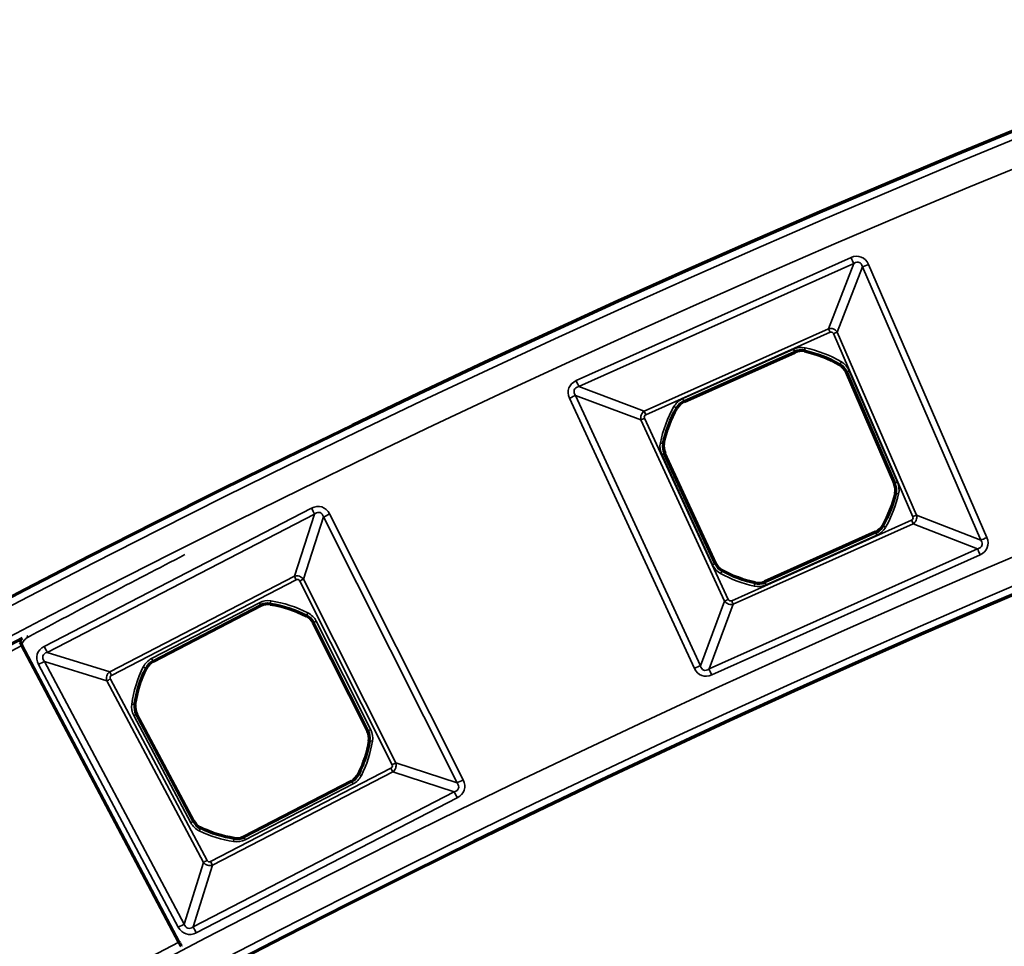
# Model space of a CAD drawing. Header units: millimetres. Extents: x -1503 to 2224, y -4278 to 2541.
# Tile 33 of 50: x -46 to 16, y -2622 to -2564. Entities that reach past the tile are written whole.
import ezdxf

# ---------------------------------------------------------------- set-up
doc = ezdxf.new("R2010")
doc.units = ezdxf.units.MM
doc.header["$LTSCALE"] = 0.75
doc.layers.add('Visible', color=7, linetype='Continuous', lineweight=70)
doc.layers.add('Visible Narrow', color=7, linetype='Continuous', lineweight=35)

msp = doc.modelspace()

# ---------------------------------------------------------------- linework, layer by layer
at = {"layer": 'Visible', "extrusion": (0, -5.969e-13, -1)}
for p, q in [((-4.204, -2588.045, 22.2), (2.795, -2584.912, 22.2)), ((6.045, -2586.174, 22.2), (9.095, -2593.21, 22.2)), ((-2.211, -2598.271, 22.2), (-5.428, -2591.31, 22.2)), ((7.896, -2596.3, 22.2), (0.893, -2599.435, 22.2)), ((-37.758, -2604.458, 22.2), (-30.946, -2600.935, 22.2)), ((-27.63, -2602.012, 22.2), (-24.188, -2608.865, 22.2)), ((-46.044, -2603.46, 28.1), (-36.119, -2622.194, 28.1)), ((-35.191, -2614.556, 22.2), (-38.795, -2607.787, 22.2)), ((-25.212, -2612.017, 22.2), (-32.026, -2615.542, 22.2))]:
    msp.add_line(p, q, dxfattribs=at)
for radius in [763.5, 736.5]:
    msp.add_circle((-305.848, -3277.763, -27.4), radius, dxfattribs=at)
at = {"layer": 'Visible'}
for centre, start, end in [((3.2, -2585.816, 22.2), 77.96543, 114.1171), ((5.136, -2586.568, 22.2), 23.4353, 59.58696), ((-3.799, -2588.95, 22.2), 114.1171, 150.26876), ((-4.528, -2590.894, 22.2), 168.64723, 204.79889), ((8.186, -2593.604, 22.2), 347.28364, 23.4353), ((7.491, -2595.395, 22.2), 294.1171, 330.28839), ((-1.311, -2597.856, 22.2), 204.79889, 240.95056), ((0.488, -2598.53, 22.2), 257.9458, 294.1171), ((-30.491, -2601.815, 22.2), 81.19995, 117.35161), ((-28.516, -2602.456, 22.2), 26.66982, 62.82148), ((-37.302, -2605.339, 22.2), 117.35161, 153.50328), ((-37.92, -2607.321, 22.2), 171.88174, 208.03341), ((-25.074, -2609.31, 22.2), 350.51815, 26.66982), ((-25.667, -2611.137, 22.2), 297.35161, 333.52291), ((-34.316, -2614.09, 22.2), 208.03341, 244.18507), ((-32.482, -2614.662, 22.2), 261.18032, 297.35161)]:
    msp.add_arc(centre, 0.991, start, end, dxfattribs=at)
at = {"layer": 'Visible', "extrusion": (0, -5.969e-13, -1)}
for centre, radius, start, end in [((-1.845, -2592.173, -22.2), 7.491, 102.03457, 120.41303), ((-1.845, -2592.173, -22.2), 7.491, 11.35277, 29.73124), ((-1.845, -2592.173, -22.2), 7.491, 192.71636, 209.7116), ((-1.845, -2592.173, -22.2), 7.491, 282.0542, 299.04944), ((31.485, -2608.239, -22.2), 7.491, 98.80005, 117.17852), ((-305.848, -3277.763, -27.6), 761, 27.539244, 62.460755), ((31.485, -2608.239, -22.2), 7.491, 8.11825, 26.49672), ((31.485, -2608.239, -22.2), 7.491, 189.48185, 206.47709), ((31.485, -2608.239, -22.2), 7.491, 278.81968, 295.81493)]:
    msp.add_arc(centre, radius, start, end, dxfattribs=at)
at = {"layer": 'Visible', "extrusion": (0.883649, 0.46815, -7.97216e-07)}
msp.add_arc((-2278.99, 27.799, -1259.495), 0.3, 0.00055, 90.00055, dxfattribs=at)
at = {"layer": 'Visible', "extrusion": (0.883649, 0.46815, 8.78127e-07)}
msp.add_arc((-2300.19, 27.801, -1259.495), 0.3, 89.99941, 179.99941, dxfattribs=at)
at = {"layer": 'Visible', "extrusion": (0, -5.969e-13, -1)}
msp.add_ellipse((-45.646, -2603.333, 27.5), major_axis=(0.497, 0.574), ratio=0.690354, start_param=4.379864, end_param=4.659072, dxfattribs=at)
at = {"layer": 'Visible Narrow', "extrusion": (0, -5.969e-13, -1)}
for p, q in [((-11.021, -2586.721, 27.7), (6.348, -2578.945, 27.7)), ((6.518, -2579.325, 27.478), (-10.851, -2587.1, 27.478)), ((4.92, -2583.439, 22.833), (6.518, -2579.325, 27.478)), ((7.069, -2579.539, 27.478), (5.471, -2583.653, 22.833)), ((14.55, -2596.798, 27.478), (7.069, -2579.539, 27.478)), ((7.451, -2579.373, 27.7), (14.932, -2596.633, 27.7)), ((-6.718, -2588.649, 22.833), (4.92, -2583.439, 22.833)), ((5.022, -2583.666, 22.7), (-6.616, -2588.876, 22.7)), ((10.256, -2595.318, 22.7), (5.242, -2583.752, 22.7)), ((5.471, -2583.653, 22.833), (10.485, -2595.219, 22.833)), ((-4.288, -2587.858, 22.7), (2.711, -2584.724, 22.7)), ((2.793, -2584.907, 22.503), (-4.207, -2588.04, 22.503)), ((2.795, -2584.912, 22.2), (2.793, -2584.907, 22.503)), ((3.408, -2584.842, 22.503), (3.407, -2584.847, 22.2)), ((5.637, -2585.713, 22.2), (5.64, -2585.708, 22.503)), ((6.05, -2586.171, 22.503), (6.045, -2586.174, 22.2)), ((9.1, -2593.208, 22.503), (6.05, -2586.171, 22.503)), ((6.233, -2586.092, 22.7), (9.283, -2593.128, 22.7)), ((-6.926, -2589.203, 22.833), (-11.059, -2587.654, 27.478)), ((-11.059, -2587.654, 27.478), (-3.169, -2604.73, 27.478)), ((-10.851, -2587.1, 27.478), (-6.718, -2588.649, 22.833)), ((-3.546, -2604.905, 27.7), (-11.436, -2587.828, 27.7)), ((-4.207, -2588.04, 22.503), (-4.204, -2588.045, 22.2)), ((-4.66, -2588.458, 22.2), (-4.665, -2588.456, 22.503)), ((-1.638, -2600.646, 22.833), (-6.926, -2589.203, 22.833)), ((-6.699, -2589.098, 22.7), (-1.412, -2600.542, 22.7)), ((-5.505, -2590.698, 22.503), (-5.5, -2590.699, 22.2)), ((-5.428, -2591.31, 22.2), (-5.432, -2591.312, 22.503)), ((-5.432, -2591.312, 22.503), (-2.216, -2598.274, 22.503)), ((-2.397, -2598.358, 22.7), (-5.614, -2591.396, 22.7)), ((9.095, -2593.21, 22.2), (9.1, -2593.208, 22.503)), ((9.158, -2593.824, 22.503), (9.153, -2593.822, 22.2)), ((-44.637, -2603.51, 27.7), (-27.746, -2594.772, 27.7)), ((-27.551, -2595.148, 27.466), (-44.442, -2603.886, 27.466)), ((-28.827, -2599.079, 22.84), (-27.551, -2595.148, 27.466)), ((-26.978, -2595.334, 27.466), (-28.254, -2599.265, 22.84)), ((-18.541, -2612.133, 27.466), (-26.978, -2595.334, 27.466)), ((-26.6, -2595.144, 27.7), (-18.162, -2611.943, 27.7)), ((-1.193, -2600.624, 22.7), (10.171, -2595.536, 22.7)), ((10.485, -2595.219, 22.833), (14.55, -2596.798, 27.478)), ((10.273, -2595.764, 22.833), (-1.091, -2600.851, 22.833)), ((0.895, -2599.44, 22.503), (7.898, -2596.305, 22.503)), ((7.898, -2596.305, 22.503), (7.896, -2596.3, 22.2)), ((8.351, -2595.886, 22.2), (8.356, -2595.889, 22.503)), ((14.339, -2597.343, 27.478), (10.273, -2595.764, 22.833)), ((7.979, -2596.487, 22.7), (0.977, -2599.622, 22.7)), ((-2.621, -2604.935, 27.478), (14.339, -2597.343, 27.478)), ((14.509, -2597.722, 27.7), (-2.451, -2605.315, 27.7)), ((-2.216, -2598.274, 22.503), (-2.211, -2598.271, 22.2)), ((-1.792, -2598.722, 22.2), (-1.795, -2598.727, 22.503)), ((-40.497, -2605.115, 22.84), (-28.827, -2599.079, 22.84)), ((-28.711, -2599.304, 22.7), (-40.38, -2605.341, 22.7)), ((-22.651, -2610.986, 22.7), (-28.482, -2599.379, 22.7)), ((-28.254, -2599.265, 22.84), (-22.424, -2610.872, 22.84)), ((0.893, -2599.435, 22.2), (0.895, -2599.44, 22.503)), ((0.279, -2599.505, 22.503), (0.281, -2599.5, 22.2)), ((-3.169, -2604.73, 27.478), (-1.638, -2600.646, 22.833)), ((-37.852, -2604.276, 22.7), (-31.041, -2600.753, 22.7)), ((-30.949, -2600.93, 22.503), (-37.76, -2604.454, 22.503)), ((-30.946, -2600.935, 22.2), (-30.949, -2600.93, 22.503)), ((-30.338, -2600.83, 22.503), (-30.339, -2600.836, 22.2)), ((-1.091, -2600.851, 22.833), (-2.621, -2604.935, 27.478)), ((-28.063, -2601.575, 22.2), (-28.061, -2601.57, 22.503)), ((-27.447, -2601.919, 22.7), (-24.005, -2608.773, 22.7)), ((-27.626, -2602.009, 22.503), (-27.63, -2602.012, 22.2)), ((-24.183, -2608.862, 22.503), (-27.626, -2602.009, 22.503)), ((-44.442, -2603.886, 27.466), (-40.497, -2605.115, 22.84)), ((-37.76, -2604.454, 22.503), (-37.758, -2604.458, 22.2)), ((-36.16, -2621.253, 27.7), (-44.995, -2604.66, 27.7)), ((-40.676, -2605.69, 22.84), (-44.622, -2604.461, 27.466)), ((-44.622, -2604.461, 27.466), (-35.786, -2621.054, 27.466)), ((-38.19, -2604.897, 22.2), (-38.194, -2604.894, 22.503)), ((-34.572, -2617.155, 22.84), (-40.676, -2605.69, 22.84)), ((-40.452, -2605.571, 22.7), (-34.347, -2617.036, 22.7)), ((-38.907, -2607.18, 22.503), (-38.901, -2607.181, 22.2)), ((-35.372, -2614.652, 22.7), (-38.976, -2607.883, 22.7)), ((-38.795, -2607.787, 22.2), (-38.8, -2607.789, 22.503)), ((-38.8, -2607.789, 22.503), (-35.195, -2614.558, 22.503)), ((-24.188, -2608.865, 22.2), (-24.183, -2608.862, 22.503)), ((-24.091, -2609.474, 22.503), (-24.096, -2609.473, 22.2)), ((-34.12, -2617.107, 22.7), (-22.725, -2611.212, 22.7)), ((-22.424, -2610.872, 22.84), (-18.541, -2612.133, 27.466)), ((-22.608, -2611.438, 22.84), (-34.003, -2617.332, 22.84)), ((-24.78, -2611.579, 22.2), (-24.775, -2611.581, 22.503)), ((-18.724, -2612.699, 27.466), (-22.608, -2611.438, 22.84)), ((-32.024, -2615.547, 22.503), (-25.209, -2612.022, 22.503)), ((-25.117, -2612.2, 22.7), (-31.932, -2615.725, 22.7)), ((-25.209, -2612.022, 22.503), (-25.212, -2612.017, 22.2)), ((-35.218, -2621.231, 27.466), (-18.724, -2612.699, 27.466)), ((-18.53, -2613.075, 27.7), (-35.024, -2621.607, 27.7)), ((-35.195, -2614.558, 22.503), (-35.191, -2614.556, 22.2)), ((-34.747, -2614.982, 22.2), (-34.75, -2614.987, 22.503)), ((-32.635, -2615.647, 22.503), (-32.634, -2615.641, 22.2)), ((-32.026, -2615.542, 22.2), (-32.024, -2615.547, 22.503)), ((-35.786, -2621.054, 27.466), (-34.572, -2617.155, 22.84)), ((-34.003, -2617.332, 22.84), (-35.218, -2621.231, 27.466))]:
    msp.add_line(p, q, dxfattribs=at)
for radius in [763, 761.3, 738.7, 737]:
    msp.add_circle((-305.848, -3277.763, -27.9), radius, dxfattribs=at)
at = {"layer": 'Visible Narrow', "extrusion": (-0.912712, -0.408603, 2.507e-13)}
msp.add_arc((2356.429, 27.2, 1047.971), 0.5, 33.74091, 90, dxfattribs=at)
at = {"layer": 'Visible Narrow', "extrusion": (-0.397713, 0.91751, -5.398e-13)}
for centre in [(1019.015, 27.2, -2369.563), (1019.015, 27.2, -2388.374)]:
    msp.add_arc(centre, 0.5, 33.74091, 90, dxfattribs=at)
at = {"layer": 'Visible Narrow', "extrusion": (-0.912712, -0.408603, 2.404e-13)}
msp.add_arc((2360.196, 23, 1051.11), 0.3, 213.74091, 270, dxfattribs=at)
at = {"layer": 'Visible Narrow', "extrusion": (0.397713, -0.91751, 5.51e-13)}
for centre in [(-1022.782, 23, 2372.703), (-1022.782, 23, 2385.309)]:
    msp.add_arc(centre, 0.3, 270, 326.25909, dxfattribs=at)
at = {"layer": 'Visible Narrow', "extrusion": (0, -5.969e-13, -1)}
for centre, radius, start, end in [((-3.2, -2585.816, -22.7), 1.197, 65.8829, 102.03457), ((-1.845, -2592.173, -22.7), 7.697, 102.03457, 120.41303), ((-5.136, -2586.568, -22.7), 1.197, 120.41303, 156.5647), ((3.799, -2588.95, -22.7), 1.197, 29.73124, 65.8829), ((-1.845, -2592.173, -22.7), 7.697, 11.35277, 29.73124), ((4.528, -2590.894, -22.7), 1.197, 335.20111, 11.35277), ((-8.186, -2593.604, -22.7), 1.197, 156.5647, 192.71636), ((-1.845, -2592.173, -22.7), 7.697, 192.71636, 209.7116), ((-7.491, -2595.395, -22.7), 1.197, 209.7116, 245.8829), ((1.311, -2597.856, -22.7), 1.197, 299.04944, 335.20111), ((-1.845, -2592.173, -22.7), 7.697, 282.0542, 299.04944), ((-0.488, -2598.53, -22.7), 1.197, 245.8829, 282.0542), ((30.491, -2601.815, -22.7), 1.197, 62.64839, 98.80005), ((31.485, -2608.239, -22.7), 7.697, 98.80005, 117.17852), ((28.516, -2602.456, -22.7), 1.197, 117.17852, 153.33018), ((37.302, -2605.339, -22.7), 1.197, 26.49672, 62.64839), ((31.485, -2608.239, -22.7), 7.697, 8.11825, 26.49672), ((37.92, -2607.321, -22.7), 1.197, 331.96659, 8.11825), ((25.074, -2609.31, -22.7), 1.197, 153.33018, 189.48185), ((31.485, -2608.239, -22.7), 7.697, 189.48185, 206.47709), ((25.667, -2611.137, -22.7), 1.197, 206.47709, 242.64839), ((34.316, -2614.09, -22.7), 1.197, 295.81493, 331.96659), ((31.485, -2608.239, -22.7), 7.697, 278.81968, 295.81493), ((32.482, -2614.662, -22.7), 1.197, 242.64839, 278.81968)]:
    msp.add_arc(centre, radius, start, end, dxfattribs=at)
at = {"layer": 'Visible Narrow', "extrusion": (-0.912712, -0.408603, 2.612e-13)}
msp.add_arc((2360.217, 22.5, 1053.651), 0.2, 1, 90, dxfattribs=at)
at = {"layer": 'Visible Narrow'}
for centre, radius, start, end in [((3.2, -2585.816, 22.503), 0.997, 77.96543, 114.1171), ((1.845, -2592.173, 22.503), 7.497, 59.58696, 77.96543), ((5.136, -2586.568, 22.503), 0.997, 23.4353, 59.58696), ((-3.799, -2588.95, 22.503), 0.997, 114.1171, 150.26876), ((1.845, -2592.173, 22.503), 7.497, 150.26876, 168.64723), ((-4.528, -2590.894, 22.503), 0.997, 168.64723, 204.79889), ((8.186, -2593.604, 22.503), 0.997, 347.28364, 23.4353), ((1.845, -2592.173, 22.503), 7.497, 330.28839, 347.28364), ((7.491, -2595.395, 22.503), 0.997, 294.1171, 330.28839), ((269.684, -3190.456, 27.7), 666.803, 117.260845, 118.223847), ((-1.311, -2597.856, 22.503), 0.997, 204.79889, 240.95056), ((1.845, -2592.173, 22.503), 7.497, 240.95056, 257.9458), ((0.488, -2598.53, 22.503), 0.997, 257.9458, 294.1171), ((-30.491, -2601.815, 22.503), 0.997, 81.19995, 117.35161), ((-31.485, -2608.239, 22.503), 7.497, 62.82148, 81.19995), ((-28.516, -2602.456, 22.503), 0.997, 26.66982, 62.82148), ((305.848, -3277.763, 28.1), 760.6, 117.558237, 152.441763), ((-37.302, -2605.339, 22.503), 0.997, 117.35161, 153.50328), ((-31.485, -2608.239, 22.503), 7.497, 153.50328, 171.88174), ((-37.92, -2607.321, 22.503), 0.997, 171.88174, 208.03341), ((-25.074, -2609.31, 22.503), 0.997, 350.51815, 26.66982), ((-31.485, -2608.239, 22.503), 7.497, 333.52291, 350.51815), ((-25.667, -2611.137, 22.503), 0.997, 297.35161, 333.52291), ((-34.316, -2614.09, 22.503), 0.997, 208.03341, 244.18507), ((-31.485, -2608.239, 22.503), 7.497, 244.18507, 261.18032), ((-32.482, -2614.662, 22.503), 0.997, 261.18032, 297.35161), ((305.848, -3277.763, 28.1), 739.4, 117.548028, 152.451972)]:
    msp.add_arc(centre, radius, start, end, dxfattribs=at)
at = {"layer": 'Visible Narrow', "extrusion": (-0.978022, 0.208502, -1.281e-13)}
msp.add_arc((2527.121, 22.5, -542.277), 0.2, 1, 90, dxfattribs=at)
at = {"layer": 'Visible Narrow', "extrusion": (-0.862399, 0.50623, -3.129e-13)}
msp.add_arc((2226.856, 22.5, -1313.827), 0.2, 1, 90, dxfattribs=at)
at = {"layer": 'Visible Narrow', "extrusion": (-0.397713, 0.91751, -5.5e-13)}
msp.add_arc((1022.804, 22.5, -2375.244), 0.2, 1, 90, dxfattribs=at)
at = {"layer": 'Visible Narrow', "extrusion": (-0.912712, -0.408603, 2.421e-13)}
msp.add_arc((2356.429, 27.2, 1067), 0.5, 33.74091, 90, dxfattribs=at)
at = {"layer": 'Visible Narrow', "extrusion": (-0.419435, 0.907786, -5.485e-13)}
msp.add_arc((1095.806, 27.2, -2344.397), 0.5, 90, 146.25909, dxfattribs=at)
at = {"layer": 'Visible Narrow', "extrusion": (-0.912712, -0.408603, 2.337e-13)}
msp.add_arc((2360.217, 22.5, 1061.32), 0.2, 1, 90, dxfattribs=at)
at = {"layer": 'Visible Narrow', "extrusion": (-0.912712, -0.408603, 2.979e-13)}
msp.add_arc((2360.196, 23, 1063.861), 0.3, 213.74091, 270, dxfattribs=at)
at = {"layer": 'Visible Narrow', "extrusion": (-0.495932, -0.868361, 5.103e-13)}
msp.add_arc((1279.448, 22.5, 2250.028), 0.2, 1, 90, dxfattribs=at)
at = {"layer": 'Visible Narrow', "extrusion": (0.419435, -0.907786, 5.373e-13)}
msp.add_arc((-1092.039, 23, 2347.536), 0.3, 213.74091, 270, dxfattribs=at)
at = {"layer": 'Visible Narrow', "extrusion": (-0.196849, -0.980434, 5.585e-13)}
msp.add_arc((504.38, 22.5, 2541.091), 0.2, 1, 90, dxfattribs=at)
at = {"layer": 'Visible Narrow', "extrusion": (0.419435, -0.907786, 5.421e-13)}
msp.add_arc((-1092.017, 22.5, 2350.077), 0.2, 1, 90, dxfattribs=at)
at = {"layer": 'Visible Narrow', "extrusion": (0.397713, -0.91751, 5.504e-13)}
msp.add_arc((-1022.804, 22.5, 2382.913), 0.2, 90, 179, dxfattribs=at)
at = {"layer": 'Visible Narrow', "extrusion": (-0.220125, -0.975472, 5.731e-13)}
msp.add_arc((580.098, 22.5, 2528.186), 0.2, 90, 179, dxfattribs=at)
at = {"layer": 'Visible Narrow', "extrusion": (-0.888204, -0.45945, 2.345e-13)}
msp.add_arc((2291.939, 27.2, 1216.812), 0.5, 32.12673, 90, dxfattribs=at)
at = {"layer": 'Visible Narrow', "extrusion": (-0.448848, 0.893608, -5.444e-13)}
msp.add_arc((1188.596, 27.2, -2307.102), 0.5, 32.12673, 90, dxfattribs=at)
at = {"layer": 'Visible Narrow', "extrusion": (-0.912712, -0.408603, 2.514e-13)}
msp.add_arc((2373.134, 23, 1051.26), 0.3, 270, 326.25909, dxfattribs=at)
at = {"layer": 'Visible Narrow', "extrusion": (-0.912712, -0.408603, 2.218e-13)}
msp.add_arc((2373.106, 22.5, 1053.649), 0.2, 90, 179, dxfattribs=at)
at = {"layer": 'Visible Narrow', "extrusion": (-0.495635, -0.868531, 5.272e-13)}
msp.add_arc((1294.07, 22.5, 2250.469), 0.2, 90, 179, dxfattribs=at)
at = {"layer": 'Visible Narrow', "extrusion": (-0.912712, -0.408603, 2.418e-13)}
msp.add_arc((2376.901, 27.2, 1048.194), 0.5, 90, 146.25909, dxfattribs=at)
at = {"layer": 'Visible Narrow', "extrusion": (-0.419435, 0.907786, -5.483e-13)}
msp.add_arc((1092.017, 22.5, -2357.746), 0.2, 90, 179, dxfattribs=at)
at = {"layer": 'Visible Narrow', "extrusion": (-0.874201, 0.485564, -3.115e-13)}
msp.add_arc((2272.881, 22.5, -1260.279), 0.2, 90, 179, dxfattribs=at)
at = {"layer": 'Visible Narrow', "extrusion": (-0.888204, -0.45945, 2.769e-13)}
msp.add_arc((2295.521, 23, 1219.751), 0.3, 212.12673, 270, dxfattribs=at)
at = {"layer": 'Visible Narrow', "extrusion": (0.448848, -0.893608, 5.423e-13)}
msp.add_arc((-1192.178, 23, 2310.042), 0.3, 270, 327.87327, dxfattribs=at)
at = {"layer": 'Visible Narrow', "extrusion": (-0.912712, -0.408603, 2.442e-13)}
msp.add_arc((2373.106, 22.5, 1061.322), 0.2, 90, 179, dxfattribs=at)
at = {"layer": 'Visible Narrow', "extrusion": (-0.97795, 0.208837, -1.498e-13)}
msp.add_arc((2542.328, 22.5, -543.146), 0.2, 90, 179, dxfattribs=at)
at = {"layer": 'Visible Narrow', "extrusion": (-0.988228, 0.152987, -1.112e-13)}
msp.add_arc((2574.656, 22.5, -367.911), 0.2, 1, 90, dxfattribs=at)
at = {"layer": 'Visible Narrow', "extrusion": (0.419435, -0.907786, 5.488e-13)}
msp.add_arc((-1092.039, 23, 2360.142), 0.3, 213.74091, 270, dxfattribs=at)
at = {"layer": 'Visible Narrow', "extrusion": (-0.912712, -0.408603, 1.847e-13)}
msp.add_arc((2373.134, 23, 1063.711), 0.3, 270, 326.25909, dxfattribs=at)
at = {"layer": 'Visible Narrow', "extrusion": (-0.888204, -0.45945, 2.766e-13)}
msp.add_arc((2295.736, 22.5, 1222.486), 0.2, 1, 90, dxfattribs=at)
at = {"layer": 'Visible Narrow', "extrusion": (-0.889588, 0.456764, -2.599e-13)}
msp.add_arc((2326.942, 22.5, -1163.342), 0.2, 1, 90, dxfattribs=at)
at = {"layer": 'Visible Narrow', "extrusion": (-0.448848, 0.893608, -5.359e-13)}
msp.add_arc((1192.394, 22.5, -2312.776), 0.2, 1, 90, dxfattribs=at)
at = {"layer": 'Visible Narrow', "extrusion": (-0.880679, -0.473714, 4.112e-13)}
msp.add_arc((2270.718, 27.5, 1273.255), 0.2, 90.00001, 125.66163, dxfattribs=at)
at = {"layer": 'Visible Narrow', "extrusion": (-0.32407, -0.946033, -1.8036e-12)}
msp.add_arc((800.116, 27.5, 2477.819), 0.2, 90, 101.04981, dxfattribs=at)
at = {"layer": 'Visible Narrow', "extrusion": (-0.308268, -0.951299, 1.12238e-11)}
msp.add_arc((758.736, 27.5, 2490.82), 0.2, 90.00042, 95.25721, dxfattribs=at)
at = {"layer": 'Visible Narrow', "extrusion": (-2.69358e-08, 8.58447e-09, 1)}
msp.add_arc((-15.174, -2613.414, 27.7), 32.462, 162.04939, 162.08077, dxfattribs=at)
at = {"layer": 'Visible Narrow', "extrusion": (-0.888204, -0.45945, 2.344e-13)}
msp.add_arc((2291.939, 27.2, 1235.829), 0.5, 32.12673, 90, dxfattribs=at)
at = {"layer": 'Visible Narrow', "extrusion": (0.888204, 0.45945, -3.18e-13)}
msp.add_arc((-2295.736, 22.5, -1230.155), 0.2, 90, 179, dxfattribs=at)
at = {"layer": 'Visible Narrow', "extrusion": (-0.469986, 0.882674, -5.219e-13)}
msp.add_arc((1263.871, 27.2, -2277.918), 0.5, 90, 147.87327, dxfattribs=at)
at = {"layer": 'Visible Narrow', "extrusion": (0.446147, 0.89496, -5.487e-13)}
msp.add_arc((-1127.782, 22.5, -2348.316), 0.2, 90, 179, dxfattribs=at)
at = {"layer": 'Visible Narrow', "extrusion": (-0.419435, 0.907786, -5.544e-13)}
msp.add_arc((1095.806, 27.2, -2363.208), 0.5, 90, 146.25909, dxfattribs=at)
at = {"layer": 'Visible Narrow', "extrusion": (-0.912712, -0.408603, 2.26e-13)}
msp.add_arc((2376.901, 27.2, 1066.776), 0.5, 90, 146.25909, dxfattribs=at)
at = {"layer": 'Visible Narrow', "extrusion": (0.469986, -0.882674, 5.183e-13)}
msp.add_arc((-1260.289, 23, 2280.857), 0.3, 212.12673, 270, dxfattribs=at)
at = {"layer": 'Visible Narrow', "extrusion": (-0.888204, -0.45945, 2.78e-13)}
msp.add_arc((2295.521, 23, 1232.889), 0.3, 212.12673, 270, dxfattribs=at)
at = {"layer": 'Visible Narrow', "extrusion": (0.141217, 0.989979, -5.645e-13)}
msp.add_arc((-329.461, 22.5, -2586.547), 0.2, 90, 179, dxfattribs=at)
at = {"layer": 'Visible Narrow', "extrusion": (-0.469986, 0.882674, -5.296e-13)}
msp.add_arc((1260.073, 22.5, -2283.592), 0.2, 90, 179, dxfattribs=at)
at = {"layer": 'Visible Narrow', "extrusion": (-0.448848, 0.893608, -5.39e-13)}
msp.add_arc((1192.394, 22.5, -2320.445), 0.2, 1, 90, dxfattribs=at)
at = {"layer": 'Visible Narrow', "extrusion": (0.164735, 0.986338, -5.777e-13)}
msp.add_arc((-406.31, 22.5, -2577.791), 0.2, 1, 90, dxfattribs=at)
at = {"layer": 'Visible Narrow', "extrusion": (-0.888204, -0.45945, 3.929e-13)}
msp.add_arc((2308.847, 23, 1219.905), 0.3, 270, 327.87327, dxfattribs=at)
at = {"layer": 'Visible Narrow', "extrusion": (0.448848, -0.893608, 5.297e-13)}
msp.add_arc((-1192.178, 23, 2323.031), 0.3, 270, 327.87327, dxfattribs=at)
at = {"layer": 'Visible Narrow', "extrusion": (0.44584, 0.895113, -5.051e-13)}
msp.add_arc((-1142.371, 22.5, -2348.705), 0.2, 1, 90, dxfattribs=at)
at = {"layer": 'Visible Narrow', "extrusion": (0.888204, 0.45945, -2.729e-13)}
msp.add_arc((-2308.625, 22.5, -1222.484), 0.2, 1, 90, dxfattribs=at)
at = {"layer": 'Visible Narrow', "extrusion": (-0.448848, 0.893608, -5.544e-13)}
msp.add_arc((1188.596, 27.2, -2325.901), 0.5, 32.12673, 90, dxfattribs=at)
at = {"layer": 'Visible Narrow', "extrusion": (-0.888204, -0.45945, 3.285e-13)}
msp.add_arc((2312.43, 27.2, 1217.035), 0.5, 90, 147.87327, dxfattribs=at)
at = {"layer": 'Visible Narrow', "extrusion": (-0.469986, 0.882674, -5.268e-13)}
msp.add_arc((1260.073, 22.5, -2291.261), 0.2, 90, 179, dxfattribs=at)
at = {"layer": 'Visible Narrow', "extrusion": (-0.900205, 0.435466, -2.428e-13)}
msp.add_arc((2369.358, 22.5, -1107.455), 0.2, 90, 179, dxfattribs=at)
at = {"layer": 'Visible Narrow', "extrusion": (-0.988176, 0.153325, -7.71e-14)}
msp.add_arc((2589.922, 22.5, -368.796), 0.2, 90, 179, dxfattribs=at)
at = {"layer": 'Visible Narrow', "extrusion": (-0.888204, -0.45945, 2.742e-13)}
msp.add_arc((2308.625, 22.5, 1230.156), 0.2, 90, 179, dxfattribs=at)
at = {"layer": 'Visible Narrow', "extrusion": (0.469986, -0.882674, 5.215e-13)}
msp.add_arc((-1260.289, 23, 2293.846), 0.3, 212.12673, 270, dxfattribs=at)
at = {"layer": 'Visible Narrow', "extrusion": (-0.888204, -0.45945, 2.444e-13)}
msp.add_arc((2308.847, 23, 1232.735), 0.3, 270, 327.87327, dxfattribs=at)
at = {"layer": 'Visible Narrow', "extrusion": (-0.469986, 0.882674, -5.109e-13)}
msp.add_arc((1263.871, 27.2, -2296.716), 0.5, 90, 147.87327, dxfattribs=at)
at = {"layer": 'Visible Narrow', "extrusion": (-0.888204, -0.45945, 3.281e-13)}
msp.add_arc((2312.43, 27.2, 1235.605), 0.5, 90, 147.87327, dxfattribs=at)
at = {"layer": 'Visible Narrow', "extrusion": (-0.116118, -0.299001, 0.947161)}
msp.add_ellipse((6.496, -2580.196, 27.2), major_axis=(0.368, 0.948, 0.344), ratio=0.465634, start_param=0.606215, end_param=0.632904, dxfattribs=at)
at = {"layer": 'Visible Narrow', "extrusion": (-0.139862, -0.360142, -0.922354)}
msp.add_ellipse((5.067, -2583.843, 22.969), major_axis=(-0.46, -0.046, 0.088), ratio=0.958702, start_param=1.402661, end_param=1.431737, dxfattribs=at)
at = {"layer": 'Visible Narrow', "extrusion": (-0.100489, -0.309472, 0.945584)}
msp.add_ellipse((-27.509, -2595.792, 27.26), major_axis=(0.306, 0.731, 0.272), ratio=0.504167, start_param=0.660459, end_param=0.75042, dxfattribs=at)
at = {"layer": 'Visible Narrow', "extrusion": (-0.358417, 0.139192, -0.923127)}
msp.add_ellipse((10.079, -2595.363, 22.969), major_axis=(-0.036, 0.461, 0.083), ratio=0.958706, start_param=1.386778, end_param=1.403566, dxfattribs=at)
at = {"layer": 'Visible Narrow', "extrusion": (-0.299902, 0.116468, 0.946834)}
msp.add_ellipse((13.683, -2596.774, 27.2), major_axis=(0.939, -0.365, 0.342), ratio=0.469981, start_param=0.608839, end_param=0.624247, dxfattribs=at)
at = {"layer": 'Visible Narrow', "extrusion": (-0.023164, -0.583283, -0.811939)}
msp.add_ellipse((-28.639, -2599.375, 23.048), major_axis=(-0.456, -0.035, 0.038), ratio=0.874576, start_param=1.242877, end_param=1.332151, dxfattribs=at)
at = {"layer": 'Visible Narrow', "extrusion": (-0.580065, 0.024411, -0.814204)}
msp.add_ellipse((-22.72, -2611.055, 23.046), major_axis=(-0.035, 0.454, 0.039), ratio=0.872448, start_param=1.254532, end_param=1.331466, dxfattribs=at)
at = {"layer": 'Visible Narrow', "extrusion": (-0.298676, 0.11011, 0.947981)}
msp.add_ellipse((-18.998, -2612.238, 27.334), major_axis=(0.532, -0.292, 0.202), ratio=0.602041, start_param=0.859265, end_param=0.946196, dxfattribs=at)
at = {"layer": 'Visible Narrow'}
for points, knots in [([(6.348, -2578.945, 27.7), (6.569, -2578.846, 27.7), (6.799, -2578.834, 27.7), (6.996, -2578.91, 27.7), (7.193, -2578.986, 27.7), (7.354, -2579.151, 27.7), (7.451, -2579.373, 27.7)], [0, 0, 0, 0, 0.5, 0.5, 0.5, 1, 1, 1, 1]), ([(7.069, -2579.539, 27.478), (7.035, -2579.384, 27.522), (6.962, -2579.286, 27.544), (6.865, -2579.248, 27.544), (6.772, -2579.212, 27.544), (6.657, -2579.232, 27.524), (6.534, -2579.314, 27.483)], [0, 0, 0, 0, 0.510681, 0.510681, 0.510681, 1, 1, 1, 1]), ([(4.933, -2583.436, 22.83), (5.034, -2583.412, 22.806), (5.138, -2583.421, 22.793), (5.23, -2583.457, 22.793), (5.327, -2583.494, 22.793), (5.412, -2583.562, 22.807), (5.471, -2583.653, 22.833)], [0, 0, 0, 0, 0.489417, 0.489417, 0.489417, 1, 1, 1, 1]), ([(5.022, -2583.666, 22.7), (5.066, -2583.647, 22.7), (5.112, -2583.644, 22.7), (5.191, -2583.675, 22.7), (5.223, -2583.708, 22.7), (5.242, -2583.752, 22.7)], [0, 0, 0, 0, 0.5, 0.5, 1, 1, 1, 1]), ([(-11.436, -2587.828, 27.7), (-11.538, -2587.608, 27.7), (-11.553, -2587.378, 27.7), (-11.479, -2587.181, 27.7), (-11.405, -2586.983, 27.7), (-11.242, -2586.82, 27.7), (-11.021, -2586.721, 27.7)], [0, 0, 0, 0, 0.5, 0.5, 0.5, 1, 1, 1, 1]), ([(-6.926, -2589.203, 22.833), (-6.952, -2589.105, 22.809), (-6.949, -2588.994, 22.793), (-6.911, -2588.892, 22.793), (-6.875, -2588.795, 22.793), (-6.807, -2588.707, 22.807), (-6.718, -2588.649, 22.833)], [0, 0, 0, 0, 0.511253, 0.511253, 0.511253, 1, 1, 1, 1]), ([(-6.699, -2589.098, 22.7), (-6.72, -2589.054, 22.7), (-6.723, -2589.008, 22.7), (-6.708, -2588.969, 22.7), (-6.693, -2588.929, 22.7), (-6.66, -2588.896, 22.7), (-6.616, -2588.876, 22.7)], [0, 0, 0, 0, 0.5, 0.5, 0.5, 1, 1, 1, 1]), ([(-27.746, -2594.772, 27.7), (-27.528, -2594.66, 27.7), (-27.294, -2594.634, 27.7), (-27.089, -2594.701, 27.7), (-26.884, -2594.767, 27.7), (-26.71, -2594.925, 27.7), (-26.6, -2595.144, 27.7)], [0, 0, 0, 0, 0.5, 0.5, 0.5, 1, 1, 1, 1]), ([(-26.978, -2595.334, 27.466), (-27.023, -2595.183, 27.511), (-27.103, -2595.088, 27.533), (-27.204, -2595.055, 27.533), (-27.293, -2595.027, 27.533), (-27.397, -2595.046, 27.516), (-27.507, -2595.117, 27.481)], [0, 0, 0, 0, 0.532431, 0.532431, 0.532431, 1, 1, 1, 1]), ([(10.256, -2595.318, 22.7), (10.275, -2595.362, 22.7), (10.277, -2595.407, 22.7), (10.247, -2595.485, 22.7), (10.215, -2595.517, 22.7), (10.171, -2595.536, 22.7)], [0, 0, 0, 0, 0.5, 0.5, 1, 1, 1, 1]), ([(10.487, -2595.227, 22.832), (10.511, -2595.328, 22.807), (10.502, -2595.432, 22.795), (10.466, -2595.525, 22.795), (10.429, -2595.621, 22.795), (10.363, -2595.705, 22.808), (10.273, -2595.764, 22.833)], [0, 0, 0, 0, 0.49387, 0.49387, 0.49387, 1, 1, 1, 1]), ([(14.339, -2597.343, 27.478), (14.488, -2597.307, 27.521), (14.585, -2597.235, 27.542), (14.622, -2597.139, 27.542), (14.658, -2597.046, 27.542), (14.638, -2596.931, 27.522), (14.556, -2596.807, 27.481)], [0, 0, 0, 0, 0.506208, 0.506208, 0.506208, 1, 1, 1, 1]), ([(14.932, -2596.633, 27.7), (15.027, -2596.851, 27.7), (15.037, -2597.077, 27.7), (14.961, -2597.271, 27.7), (14.886, -2597.465, 27.7), (14.726, -2597.625, 27.7), (14.509, -2597.722, 27.7)], [0, 0, 0, 0, 0.5, 0.5, 0.5, 1, 1, 1, 1]), ([(-28.789, -2599.068, 22.831), (-28.696, -2599.044, 22.811), (-28.599, -2599.048, 22.8), (-28.51, -2599.077, 22.8), (-28.409, -2599.11, 22.8), (-28.319, -2599.174, 22.814), (-28.254, -2599.265, 22.84)], [0, 0, 0, 0, 0.467745, 0.467745, 0.467745, 1, 1, 1, 1]), ([(-28.711, -2599.304, 22.7), (-28.667, -2599.282, 22.7), (-28.62, -2599.277, 22.7), (-28.538, -2599.303, 22.7), (-28.504, -2599.335, 22.7), (-28.482, -2599.379, 22.7)], [0, 0, 0, 0, 0.5, 0.5, 1, 1, 1, 1]), ([(-1.091, -2600.851, 22.833), (-1.187, -2600.877, 22.809), (-1.297, -2600.874, 22.795), (-1.397, -2600.836, 22.795), (-1.493, -2600.8, 22.795), (-1.58, -2600.733, 22.808), (-1.638, -2600.646, 22.833)], [0, 0, 0, 0, 0.511399, 0.511399, 0.511399, 1, 1, 1, 1]), ([(-1.193, -2600.624, 22.7), (-1.236, -2600.643, 22.7), (-1.281, -2600.646, 22.7), (-1.32, -2600.631, 22.7), (-1.359, -2600.617, 22.7), (-1.392, -2600.585, 22.7), (-1.412, -2600.542, 22.7)], [0, 0, 0, 0, 0.5, 0.5, 0.5, 1, 1, 1, 1]), ([(-45.659, -2602.932, 27.7), (-45.75, -2602.981, 27.7), (-45.83, -2603.049, 27.7), (-45.896, -2603.127, 27.7), (-45.962, -2603.205, 27.7), (-46.016, -2603.294, 27.7), (-46.05, -2603.392, 27.7)], [0, 0, 0, 0, 0.5, 0.5, 0.5, 1, 1, 1, 1]), ([(-44.995, -2604.66, 27.7), (-45.111, -2604.443, 27.7), (-45.139, -2604.21, 27.7), (-45.074, -2604.004, 27.7), (-45.01, -2603.799, 27.7), (-44.855, -2603.622, 27.7), (-44.637, -2603.51, 27.7)], [0, 0, 0, 0, 0.5, 0.5, 0.5, 1, 1, 1, 1]), ([(-2.451, -2605.315, 27.7), (-2.668, -2605.412, 27.7), (-2.895, -2605.425, 27.7), (-3.089, -2605.352, 27.7), (-3.284, -2605.279, 27.7), (-3.446, -2605.121, 27.7), (-3.546, -2604.905, 27.7)], [0, 0, 0, 0, 0.5, 0.5, 0.5, 1, 1, 1, 1]), ([(-40.676, -2605.69, 22.84), (-40.711, -2605.592, 22.815), (-40.714, -2605.478, 22.8), (-40.681, -2605.373, 22.8), (-40.65, -2605.272, 22.8), (-40.585, -2605.179, 22.814), (-40.497, -2605.115, 22.84)], [0, 0, 0, 0, 0.509704, 0.509704, 0.509704, 1, 1, 1, 1]), ([(-40.452, -2605.571, 22.7), (-40.475, -2605.528, 22.7), (-40.481, -2605.481, 22.7), (-40.455, -2605.399, 22.7), (-40.424, -2605.363, 22.7), (-40.38, -2605.341, 22.7)], [0, 0, 0, 0, 0.5, 0.5, 1, 1, 1, 1]), ([(-22.651, -2610.986, 22.7), (-22.63, -2611.029, 22.7), (-22.625, -2611.075, 22.7), (-22.651, -2611.156, 22.7), (-22.682, -2611.19, 22.7), (-22.725, -2611.212, 22.7)], [0, 0, 0, 0, 0.5, 0.5, 1, 1, 1, 1]), ([(-22.415, -2610.904, 22.833), (-22.391, -2610.999, 22.812), (-22.396, -2611.096, 22.801), (-22.424, -2611.185, 22.801), (-22.457, -2611.284, 22.801), (-22.52, -2611.374, 22.814), (-22.608, -2611.438, 22.84)], [0, 0, 0, 0, 0.472166, 0.472166, 0.472166, 1, 1, 1, 1]), ([(-18.724, -2612.699, 27.466), (-18.578, -2612.654, 27.509), (-18.486, -2612.574, 27.531), (-18.453, -2612.474, 27.531), (-18.424, -2612.385, 27.531), (-18.443, -2612.28, 27.514), (-18.514, -2612.171, 27.479)], [0, 0, 0, 0, 0.52799, 0.52799, 0.52799, 1, 1, 1, 1]), ([(-18.162, -2611.943, 27.7), (-18.054, -2612.158, 27.7), (-18.031, -2612.388, 27.7), (-18.097, -2612.59, 27.7), (-18.162, -2612.792, 27.7), (-18.316, -2612.965, 27.7), (-18.53, -2613.075, 27.7)], [0, 0, 0, 0, 0.5, 0.5, 0.5, 1, 1, 1, 1]), ([(-34.003, -2617.332, 22.84), (-34.101, -2617.366, 22.816), (-34.212, -2617.368, 22.801), (-34.316, -2617.336, 22.801), (-34.416, -2617.305, 22.801), (-34.508, -2617.241, 22.815), (-34.572, -2617.155, 22.84)], [0, 0, 0, 0, 0.509581, 0.509581, 0.509581, 1, 1, 1, 1]), ([(-34.12, -2617.107, 22.7), (-34.163, -2617.129, 22.7), (-34.209, -2617.134, 22.7), (-34.249, -2617.121, 22.7), (-34.29, -2617.109, 22.7), (-34.325, -2617.078, 22.7), (-34.347, -2617.036, 22.7)], [0, 0, 0, 0, 0.5, 0.5, 0.5, 1, 1, 1, 1]), ([(-35.024, -2621.607, 27.7), (-35.237, -2621.718, 27.7), (-35.467, -2621.743, 27.7), (-35.67, -2621.68, 27.7), (-35.873, -2621.617, 27.7), (-36.047, -2621.465, 27.7), (-36.16, -2621.253, 27.7)], [0, 0, 0, 0, 0.5, 0.5, 0.5, 1, 1, 1, 1])]:
    msp.add_open_spline(points, degree=3, knots=knots, dxfattribs=at)
at = {"layer": 'Visible Narrow', "extrusion": (0.300362, -0.112552, 0.947161)}
msp.add_open_spline([(-10.851, -2587.1, 27.478), (-11.001, -2587.136, 27.521), (-11.103, -2587.211, 27.544), (-11.139, -2587.308, 27.544), (-11.166, -2587.379, 27.544), (-11.158, -2587.462, 27.532), (-11.122, -2587.545, 27.511), (-11.106, -2587.581, 27.501), (-11.085, -2587.618, 27.49), (-11.059, -2587.654, 27.478)], degree=3, knots=[0, 0, 0, 0, 0.487675, 0.487675, 0.487675, 0.844749, 0.844749, 0.844749, 1, 1, 1, 1], dxfattribs=at)
at = {"layer": 'Visible Narrow', "extrusion": (-2.18803e-07, 7.21107e-08, 1)}
msp.add_open_spline([(-46.05, -2603.392, 27.7), (-46.051, -2603.394, 27.7), (-46.051, -2603.396, 27.7), (-46.052, -2603.398, 27.7), (-46.053, -2603.4, 27.7), (-46.053, -2603.402, 27.7), (-46.054, -2603.403, 27.7), (-46.054, -2603.405, 27.7), (-46.055, -2603.407, 27.7), (-46.056, -2603.409, 27.7), (-46.056, -2603.409, 27.7), (-46.056, -2603.409, 27.7), (-46.056, -2603.41, 27.7)], degree=3, knots=[0, 0, 0, 0, 0.3537241, 0.3537241, 0.3537241, 0.647853, 0.647853, 0.647853, 0.941996, 0.941996, 0.941996, 0.9999992, 0.9999992, 0.9999992, 0.9999992], dxfattribs=at)
at = {"layer": 'Visible Narrow', "extrusion": (0.310646, -0.0968, 0.945584)}
msp.add_open_spline([(-44.442, -2603.886, 27.466), (-44.59, -2603.931, 27.51), (-44.687, -2604.014, 27.533), (-44.718, -2604.115, 27.533), (-44.751, -2604.221, 27.533), (-44.714, -2604.344, 27.508), (-44.622, -2604.461, 27.466)], degree=3, knots=[0, 0, 0, 0, 0.489979, 0.489979, 0.489979, 1, 1, 1, 1], dxfattribs=at)
at = {"layer": 'Visible Narrow', "extrusion": (-0.112891, -0.301266, -0.946834)}
msp.add_open_spline([(-3.169, -2604.73, 27.478), (-3.132, -2604.876, 27.52), (-3.058, -2604.975, 27.542), (-2.962, -2605.011, 27.542), (-2.861, -2605.048, 27.542), (-2.739, -2605.018, 27.518), (-2.621, -2604.935, 27.478)], degree=3, knots=[0, 0, 0, 0, 0.489074, 0.489074, 0.489074, 1, 1, 1, 1], dxfattribs=at)
at = {"layer": 'Visible Narrow', "extrusion": (-0.097031, -0.311387, -0.945317)}
msp.add_open_spline([(-35.786, -2621.054, 27.466), (-35.74, -2621.197, 27.508), (-35.658, -2621.291, 27.531), (-35.558, -2621.322, 27.531), (-35.454, -2621.355, 27.531), (-35.333, -2621.319, 27.507), (-35.218, -2621.231, 27.466)], degree=3, knots=[0, 0, 0, 0, 0.490158, 0.490158, 0.490158, 1, 1, 1, 1], dxfattribs=at)

doc.saveas('drawing.dxf')
